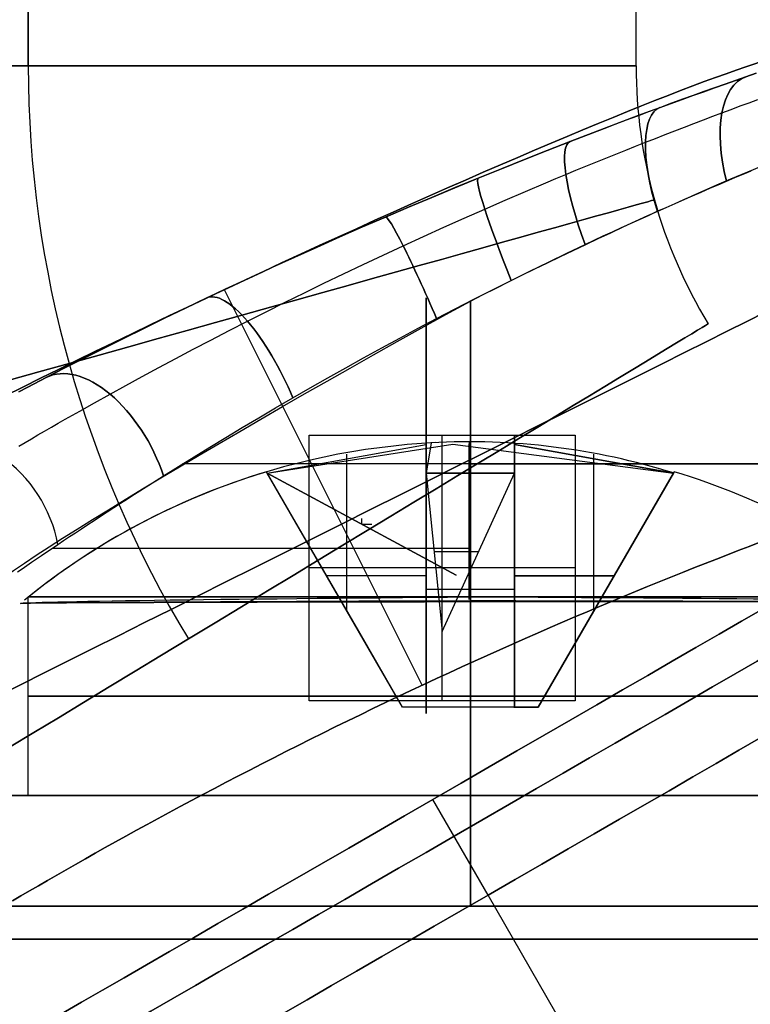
# Model space of a CAD drawing. Extents: x -34 to 105, y -36 to 75.
# Tile 25 of 28: x 91.06 to 94.37, y 33.56 to 38.01. Entities that reach past the tile are written whole.
import ezdxf

# ---------------------------------------------------------------- set-up
doc = ezdxf.new("R2010")
doc.units = 0
doc.layers.add('DEFAULT', color=7, linetype='CONTINUOUS')

msp = doc.modelspace()

# ---------------------------------------------------------------- linework, layer by layer
at = {"layer": 'DEFAULT'}
for p, q in [((91.1, 37.8, -2.75), (91.1, 73, -2.75)), ((91.1, 73, 2.75), (91.1, 37.8, 2.75)), ((93.85, 37.8), (93.85, 73)), ((94.3932, 37.7673, -6.6088), (94.3467, 37.7511, -6.5817)), ((94.3467, 37.7511, 6.5817), (94.3932, 37.7673, 6.6088)), ((94.2522, 37.718, 6.5299), (94.2997, 37.7347, 6.5554)), ((94.2996, 37.7346, -6.5553), (94.2523, 37.718, -6.53)), ((94.3467, 37.7511, -6.5817), (94.2996, 37.7346, -6.5553)), ((94.2997, 37.7347, 6.5554), (94.3467, 37.7511, 6.5817)), ((94.107, 37.6662, 6.459), (94.1559, 37.6837, 6.4818)), ((94.1569, 37.6841, -6.4823), (94.1086, 37.6667, -6.4598)), ((94.1559, 37.6837, 6.4818), (94.2042, 37.701, 6.5054)), ((94.2048, 37.7012, -6.5057), (94.1569, 37.6841, -6.4823)), ((94.2042, 37.701, 6.5054), (94.2522, 37.718, 6.5299)), ((94.2523, 37.718, -6.53), (94.2048, 37.7012, -6.5057)), ((94.0082, 37.6303, 6.4163), (94.0578, 37.6484, 6.4372)), ((94.0598, 37.6491, -6.4381), (94.0104, 37.6311, -6.4173)), ((94.0578, 37.6484, 6.4372), (94.107, 37.6662, 6.459)), ((94.1086, 37.6667, -6.4598), (94.0598, 37.6491, -6.4381)), ((94.3207, 37.6189, -6.9121), (94.3612, 37.6338, -6.9372)), ((94.3207, 37.6189, 6.9121), (94.3612, 37.6338, 6.9372)), ((94.3612, 37.6338, -6.9372), (94.4013, 37.6485, -6.9631)), ((94.3612, 37.6338, 6.9372), (94.4013, 37.6485, 6.9631)), ((93.8573, 37.5747, 6.3595), (93.9078, 37.5934, 6.3774)), ((93.9097, 37.5941, -6.3781), (93.859, 37.5753, -6.36)), ((93.9078, 37.5934, 6.3774), (93.9581, 37.612, 6.3964)), ((93.9603, 37.6128, -6.3972), (93.9097, 37.5941, -6.3781)), ((93.9581, 37.612, 6.3964), (94.0082, 37.6303, 6.4163)), ((94.0104, 37.6311, -6.4173), (93.9603, 37.6128, -6.3972)), ((94.2385, 37.5882, -6.8644), (94.2798, 37.6037, -6.8879)), ((94.2385, 37.5882, 6.8644), (94.2798, 37.6037, 6.8879)), ((94.2798, 37.6037, -6.8879), (94.3207, 37.6189, -6.9121)), ((94.2798, 37.6037, 6.8879), (94.3207, 37.6189, 6.9121)), ((93.7559, 37.5367, 6.3265), (93.8067, 37.5558, 6.3425)), ((93.8081, 37.5563, -6.343), (93.757, 37.5371, -6.3269)), ((93.8067, 37.5558, 6.3425), (93.8573, 37.5747, 6.3595)), ((93.859, 37.5753, -6.36), (93.8081, 37.5563, -6.343)), ((94.1116, 37.5402, -6.7988), (94.1544, 37.5565, -6.8199)), ((94.1116, 37.5402, 6.7988), (94.1544, 37.5565, 6.8199)), ((94.1544, 37.5565, -6.8199), (94.1967, 37.5725, -6.8417)), ((94.1544, 37.5565, 6.8199), (94.1967, 37.5725, 6.8417)), ((94.1967, 37.5725, -6.8417), (94.2385, 37.5882, -6.8644)), ((94.1967, 37.5725, 6.8417), (94.2385, 37.5882, 6.8644)), ((93.6539, 37.4979, 6.2975), (93.705, 37.5174, 6.3115)), ((93.7058, 37.5177, -6.3118), (93.6545, 37.4981, -6.2977)), ((93.705, 37.5174, 6.3115), (93.7559, 37.5367, 6.3265)), ((93.757, 37.5371, -6.3269), (93.7058, 37.5177, -6.3118)), ((93.9811, 37.4898, -6.7405), (94.025, 37.5069, -6.7591)), ((93.9811, 37.4898, 6.7405), (94.025, 37.5069, 6.7591)), ((94.025, 37.5069, -6.7591), (94.0685, 37.5237, -6.7785)), ((94.025, 37.5069, 6.7591), (94.0685, 37.5237, 6.7785)), ((94.0685, 37.5237, -6.7785), (94.1116, 37.5402, -6.7988)), ((94.0685, 37.5237, 6.7785), (94.1116, 37.5402, 6.7988)), ((93.4482, 37.4181, 6.2508), (93.5513, 37.4584, 6.2723)), ((93.5513, 37.4584, -6.2723), (93.4483, 37.4181, -6.2508)), ((93.6545, 37.4981, -6.2977), (93.5513, 37.4584, -6.2723)), ((93.5513, 37.4584, 6.2723), (93.6539, 37.4979, 6.2975)), ((93.8925, 37.4551, -6.7059), (93.937, 37.4726, -6.7228)), ((93.8925, 37.4551, 6.7059), (93.937, 37.4726, 6.7228)), ((93.937, 37.4726, -6.7228), (93.9811, 37.4898, -6.7405)), ((93.937, 37.4726, 6.7228), (93.9811, 37.4898, 6.7405)), ((93.3445, 37.3771, 6.2331), (93.4482, 37.4181, 6.2508)), ((93.4483, 37.4181, -6.2508), (93.3448, 37.3772, -6.2331)), ((93.7584, 37.4016, -6.6608), (93.8032, 37.4196, -6.675)), ((93.7584, 37.4016, 6.6608), (93.8032, 37.4196, 6.675)), ((93.8032, 37.4196, -6.675), (93.848, 37.4375, -6.69)), ((93.8032, 37.4196, 6.675), (93.848, 37.4375, 6.69)), ((93.848, 37.4375, -6.69), (93.8925, 37.4551, -6.7059)), ((93.848, 37.4375, 6.69), (93.8925, 37.4551, 6.7059)), ((93.2403, 37.3353, 6.2191), (93.3445, 37.3771, 6.2331)), ((93.3448, 37.3772, -6.2331), (93.2406, 37.3354, -6.2191)), ((93.6684, 37.3652, -6.6352), (93.7134, 37.3835, -6.6476)), ((93.6684, 37.3652, 6.6352), (93.7134, 37.3835, 6.6476)), ((93.7134, 37.3835, -6.6476), (93.7584, 37.4016, -6.6608)), ((93.7134, 37.3835, 6.6476), (93.7584, 37.4016, 6.6608)), ((93.1355, 37.2927, 6.2089), (93.2403, 37.3353, 6.2191)), ((93.2406, 37.3354, -6.2191), (93.1359, 37.2929, -6.2089)), ((93.5324, 37.3092, -6.6034), (93.5779, 37.328, -6.6131)), ((93.5324, 37.3092, 6.6034), (93.5779, 37.328, 6.6131)), ((93.5779, 37.328, -6.6131), (93.6232, 37.3467, -6.6238)), ((93.5779, 37.328, 6.6131), (93.6232, 37.3467, 6.6238)), ((93.6232, 37.3467, -6.6238), (93.6684, 37.3652, -6.6352)), ((93.6232, 37.3467, 6.6238), (93.6684, 37.3652, 6.6352)), ((94.3337, 37.3103, 7.0588), (94.3703, 37.3256, 7.0826)), ((93.0304, 37.2494, 6.2025), (93.1355, 37.2927, 6.2089)), ((93.1359, 37.2929, -6.2089), (93.0308, 37.2495, -6.2026)), ((93.4413, 37.271, -6.5865), (93.4869, 37.2902, -6.5945)), ((93.4413, 37.271, 6.5865), (93.4869, 37.2902, 6.5945)), ((93.4869, 37.2902, -6.5945), (93.5324, 37.3092, -6.6034)), ((93.4869, 37.2902, 6.5945), (93.5324, 37.3092, 6.6034)), ((94.2214, 37.2629, 6.9919), (94.2592, 37.279, 7.0135)), ((94.2592, 37.279, 7.0135), (94.2966, 37.2948, 7.0358)), ((94.2966, 37.2948, 7.0358), (94.3337, 37.3103, 7.0588)), ((92.9253, 37.2055, 6.2), (93.0304, 37.2494, 6.2025)), ((93.0308, 37.2495, -6.2026), (92.9255, 37.2056, -6.2)), ((93.3497, 37.2322, -6.5729), (93.4413, 37.271, -6.5865)), ((93.3497, 37.2322, 6.5729), (93.4413, 37.271, 6.5865)), ((94.1445, 37.2298, 6.9509), (94.1832, 37.2465, 6.971)), ((94.1832, 37.2465, 6.971), (94.2214, 37.2629, 6.9919)), ((92.9255, 37.2056, -6.2), (92.8206, 37.1613, -6.2012)), ((92.8206, 37.1613, 6.2012), (92.9253, 37.2055, 6.2)), ((93.1653, 37.1525, -6.5562), (93.2577, 37.1927, -6.5628)), ((93.1653, 37.1525, 6.5562), (93.2577, 37.1927, 6.5628)), ((93.2577, 37.1927, -6.5628), (93.3497, 37.2322, -6.5729)), ((93.2577, 37.1927, 6.5628), (93.3497, 37.2322, 6.5729)), ((94.0263, 37.1781, 6.8948), (94.066, 37.1956, 6.9127)), ((94.066, 37.1956, 6.9127), (94.1054, 37.2128, 6.9314)), ((94.1054, 37.2128, 6.9314), (94.1445, 37.2298, 6.9509)), ((92.8206, 37.1613, -6.2012), (92.7163, 37.1166, -6.2062)), ((92.7163, 37.1166, 6.2062), (92.8206, 37.1613, 6.2012)), ((93.0726, 37.1116, -6.5529), (93.1653, 37.1525, -6.5562)), ((93.0726, 37.1116, 6.5529), (93.1653, 37.1525, 6.5562)), ((93.946, 37.1425, 6.8613), (93.9863, 37.1604, 6.8776)), ((93.9863, 37.1604, 6.8776), (94.0263, 37.1781, 6.8948)), ((92.6128, 37.0717, 6.2147), (92.7163, 37.1166, 6.2062)), ((92.7163, 37.1166, -6.2062), (92.6132, 37.0719, -6.2147)), ((92.98, 37.0702, -6.5531), (93.0726, 37.1116, -6.5529)), ((92.98, 37.0702, 6.5531), (93.0726, 37.1116, 6.5529)), ((93.8244, 37.0875, 6.817), (93.8651, 37.106, 6.831)), ((93.8651, 37.106, 6.831), (93.9056, 37.1243, 6.8457)), ((93.9056, 37.1243, 6.8457), (93.946, 37.1425, 6.8613)), ((92.5099, 37.0265, 6.2269), (92.6128, 37.0717, 6.2147)), ((92.6132, 37.0719, -6.2147), (92.5106, 37.0268, -6.2268)), ((92.8877, 37.0285, -6.5567), (92.98, 37.0702, -6.5531)), ((92.8877, 37.0285, 6.5567), (92.98, 37.0702, 6.5531)), ((93.7427, 37.0499, 6.7916), (93.7836, 37.0688, 6.8039)), ((93.7836, 37.0688, 6.8039), (93.8244, 37.0875, 6.817)), ((92.4076, 36.981, 6.2427), (92.5099, 37.0265, 6.2269)), ((92.5106, 37.0268, -6.2268), (92.4087, 36.9815, -6.2426)), ((92.7962, 36.9866, -6.5636), (92.8877, 37.0285, -6.5567)), ((92.7962, 36.9866, 6.5636), (92.8877, 37.0285, 6.5567)), ((93.6192, 36.9922, 6.7594), (93.7017, 37.0309, 6.7801)), ((93.7017, 37.0309, 6.7801), (93.7427, 37.0499, 6.7916)), ((92.306, 36.9353, 6.2622), (92.4076, 36.981, 6.2427)), ((92.4087, 36.9815, -6.2426), (92.3073, 36.9359, -6.2619)), ((92.7054, 36.9444, -6.5738), (92.7962, 36.9866, -6.5636)), ((92.7054, 36.9444, 6.5738), (92.7962, 36.9866, 6.5636)), ((93.5364, 36.9528, 6.7418), (93.6192, 36.9922, 6.7594)), ((92.2052, 36.8894, 6.2853), (92.306, 36.9353, 6.2622)), ((92.3073, 36.9359, -6.2619), (92.2064, 36.8899, -6.2851)), ((92.6153, 36.9021, -6.5873), (92.7054, 36.9444, -6.5738)), ((92.6153, 36.9021, 6.5873), (92.7054, 36.9444, 6.5738)), ((93.453, 36.9126, 6.7272), (93.5364, 36.9528, 6.7418)), ((92.1052, 36.8432, 6.312), (92.2052, 36.8894, 6.2853)), ((92.2064, 36.8899, -6.2851), (92.1058, 36.8435, -6.3119)), ((92.5259, 36.8596, -6.604), (92.6153, 36.9021, -6.5873)), ((92.5259, 36.8596, 6.604), (92.6153, 36.9021, 6.5873)), ((93.3692, 36.8717, 6.7158), (93.453, 36.9126, 6.7272)), ((92.1058, 36.8435, -6.3119), (92.0061, 36.797, -6.3424)), ((92.0061, 36.797, 6.3424), (92.1052, 36.8432, 6.312)), ((92.4373, 36.8169, -6.624), (92.5259, 36.8596, -6.604)), ((92.4373, 36.8169, 6.624), (92.5259, 36.8596, 6.604)), ((93.285, 36.8301, 6.7075), (93.3692, 36.8717, 6.7158)), ((92.0061, 36.797, -6.3424), (91.9079, 36.7507, -6.3762)), ((91.9079, 36.7507, 6.3762), (92.0061, 36.797, 6.3424)), ((92.8818, 34.9986, -2.9), (91.9871, 36.7881, -2.9)), ((92.8818, 34.9986, 2.9), (91.9871, 36.7881, 2.9)), ((92.3495, 36.7741, -6.6471), (92.4373, 36.8169, -6.624)), ((92.3495, 36.7741, 6.6471), (92.4373, 36.8169, 6.624)), ((93.1157, 36.7446, 6.7001), (93.2004, 36.7877, 6.7022)), ((93.2004, 36.7877, 6.7022), (93.285, 36.8301, 6.7075)), ((91.9079, 36.7507, -6.3762), (91.8111, 36.7045, -6.4135)), ((91.8111, 36.7045, 6.4135), (91.9079, 36.7507, 6.3762)), ((92.2626, 36.7312, -6.6734), (92.3495, 36.7741, -6.6471)), ((92.2626, 36.7312, 6.6734), (92.3495, 36.7741, 6.6471)), ((92.9, 34.8717, 7.3891), (92.9, 36.7514, 7.3891)), ((92.9, 36.7514, 7.3891), (92.9, 36.7514, 9.6857)), ((92.9, 36.7514, 9.6857), (92.9, 34.8717, 9.6857)), ((92.9, 34.8717, 8.5374), (92.9, 36.7514, 8.5374)), ((93.0313, 36.7012, 6.701), (93.1157, 36.7446, 6.7001)), ((91.8111, 36.7045, -6.4135), (91.7159, 36.6585, -6.4541)), ((91.7159, 36.6585, 6.4541), (91.8111, 36.7045, 6.4135)), ((92.1766, 36.6883, -6.7029), (92.2626, 36.7312, -6.6734)), ((92.1766, 36.6883, 6.7029), (92.2626, 36.7312, 6.6734)), ((92.9474, 36.6575, 6.7051), (93.0313, 36.7012, 6.701)), ((93.1, 36.7366, -6.7), (93.1, 34.5, -6.7)), ((93.1, 34.5, 6.7), (93.1, 36.7366, 6.7)), ((91.7159, 36.6585, -6.4541), (91.6225, 36.6129, -6.498)), ((91.6225, 36.6129, 6.498), (91.7159, 36.6585, 6.4541)), ((92.0917, 36.6454, -6.7355), (92.1766, 36.6883, -6.7029)), ((92.0917, 36.6454, 6.7355), (92.1766, 36.6883, 6.7029)), ((92.8641, 36.6135, 6.7121), (92.9474, 36.6575, 6.7051)), ((91.6225, 36.6129, -6.498), (91.5307, 36.5676, -6.5452)), ((91.5307, 36.5676, 6.5452), (91.6225, 36.6129, 6.498)), ((92.0082, 36.6027, -6.771), (92.0917, 36.6454, -6.7355)), ((92.0082, 36.6027, 6.771), (92.0917, 36.6454, 6.7355)), ((92.7813, 36.5692, 6.7222), (92.8641, 36.6135, 6.7121)), ((91.5307, 36.5676, -6.5452), (91.4406, 36.5227, -6.5958)), ((91.4406, 36.5227, 6.5958), (91.5307, 36.5676, 6.5452)), ((91.9263, 36.5604, -6.8094), (92.0082, 36.6027, -6.771)), ((91.9263, 36.5604, 6.8094), (92.0082, 36.6027, 6.771)), ((92.699, 36.5246, 6.7352), (92.7813, 36.5692, 6.7222)), ((91.4406, 36.5227, -6.5958), (91.3522, 36.4782, -6.6497)), ((91.3522, 36.4782, 6.6497), (91.4406, 36.5227, 6.5958)), ((91.846, 36.5185, -6.8507), (91.9263, 36.5604, -6.8094)), ((91.846, 36.5185, 6.8507), (91.9263, 36.5604, 6.8094)), ((92.6172, 36.4798, 6.7512), (92.699, 36.5246, 6.7352)), ((91.3522, 36.4782, -6.6497), (91.2654, 36.4341, -6.707)), ((91.2654, 36.4341, 6.707), (91.3522, 36.4782, 6.6497)), ((91.6906, 36.4359, -6.9416), (91.7675, 36.477, -6.8947)), ((91.6906, 36.4359, 6.9416), (91.7675, 36.477, 6.8947)), ((91.7675, 36.477, -6.8947), (91.846, 36.5185, -6.8507)), ((91.7675, 36.477, 6.8947), (91.846, 36.5185, 6.8507)), ((92.5361, 36.4348, 6.7701), (92.6172, 36.4798, 6.7512)), ((91.2654, 36.4341, -6.707), (91.1804, 36.3904, -6.7678)), ((91.1804, 36.3904, 6.7678), (91.2654, 36.4341, 6.707)), ((91.6153, 36.3953, -6.9913), (91.6906, 36.4359, -6.9416)), ((91.6153, 36.3953, 6.9913), (91.6906, 36.4359, 6.9416)), ((92.4557, 36.3897, 6.7921), (92.5361, 36.4348, 6.7701)), ((91.1804, 36.3904, -6.7678), (91.0974, 36.3473, -6.8317)), ((91.0974, 36.3473, 6.8317), (91.1804, 36.3904, 6.7678)), ((91.5418, 36.3552, -7.0438), (91.6153, 36.3953, -6.9913)), ((91.5418, 36.3552, 7.0438), (91.6153, 36.3953, 6.9913)), ((92.3759, 36.3444, 6.8169), (92.4557, 36.3897, 6.7921)), ((91.0974, 36.3473, -6.8317), (91.0567, 36.3261, -6.8648)), ((91.0567, 36.3261, 6.8648), (91.0974, 36.3473, 6.8317)), ((91.4699, 36.3156, -7.0992), (91.5418, 36.3552, -7.0438)), ((91.4699, 36.3156, 7.0992), (91.5418, 36.3552, 7.0438)), ((92.2969, 36.299, 6.8448), (92.3759, 36.3444, 6.8169)), ((91.4, 36.2767, -7.1571), (91.4699, 36.3156, -7.0992)), ((91.4, 36.2767, 7.1571), (91.4699, 36.3156, 7.0992)), ((92.219, 36.2537, 6.8754), (92.2969, 36.299, 6.8448)), ((91.3325, 36.2387, -7.2174), (91.4, 36.2767, -7.1571)), ((91.3325, 36.2387, 7.2174), (91.4, 36.2767, 7.1571)), ((92.1424, 36.2087, 6.9087), (92.219, 36.2537, 6.8754)), ((91.2672, 36.2017, -7.2801), (91.2996, 36.2201, -7.2484)), ((91.2672, 36.2017, 7.2801), (91.2996, 36.2201, 7.2484)), ((91.2996, 36.2201, -7.2484), (91.3325, 36.2387, -7.2174)), ((91.2996, 36.2201, 7.2484), (91.3325, 36.2387, 7.2174)), ((92.0672, 36.164, 6.9448), (92.1424, 36.2087, 6.9087)), ((91.1738, 36.1482, -7.3784), (91.2044, 36.1658, -7.3451)), ((91.1738, 36.1482, 7.3784), (91.2044, 36.1658, 7.3451)), ((91.2044, 36.1658, -7.3451), (91.2355, 36.1836, -7.3123)), ((91.2044, 36.1658, 7.3451), (91.2355, 36.1836, 7.3123)), ((91.2355, 36.1836, -7.3123), (91.2672, 36.2017, -7.2801)), ((91.2355, 36.1836, 7.3123), (91.2672, 36.2017, 7.2801)), ((91.9934, 36.1197, 6.9835), (92.0672, 36.164, 6.9448)), ((91.1146, 36.1138, -7.4469), (91.1439, 36.1308, -7.4124)), ((91.1146, 36.1138, 7.4469), (91.1439, 36.1308, 7.4124)), ((91.1439, 36.1308, -7.4124), (91.1738, 36.1482, -7.3784)), ((91.1439, 36.1308, 7.4124), (91.1738, 36.1482, 7.3784)), ((91.9209, 36.0757, 7.0251), (91.9934, 36.1197, 6.9835)), ((92.3715, 34.9281, 9.2), (92.3715, 36.1305, 9.2)), ((92.3715, 36.1305, 9.2), (93.5739, 36.1305, 9.2)), ((92.9, 34.9281, 8.3921), (92.9, 36.1305, 8.3921)), ((92.9, 36.1305, 8.3921), (92.9, 36.1305, 9.5945)), ((92.9, 36.1305, 9.5945), (92.9, 34.9281, 9.5945)), ((92.9, 34.9281, 8.9933), (92.9, 36.1305, 8.9933)), ((92.9727, 34.9281, 9.2), (92.9727, 36.1305, 9.2)), ((93.3, 34.9281, 9.5945), (93.3, 36.1305, 9.5945)), ((93.3, 36.1305, 9.5945), (93.3, 36.1305, 8.3921)), ((93.3, 36.1305, 8.3921), (93.3, 34.9281, 8.3921)), ((93.3, 34.9281, 8.9933), (93.3, 36.1305, 8.9933)), ((93.5739, 36.1305, 9.2), (93.5739, 34.9281, 9.2)), ((91.0578, 36.0805, -7.5176), (91.0859, 36.097, -7.4819)), ((91.0578, 36.0805, 7.5176), (91.0859, 36.097, 7.4819)), ((91.0859, 36.097, -7.4819), (91.1146, 36.1138, -7.4469)), ((91.0859, 36.097, 7.4819), (91.1146, 36.1138, 7.4469)), ((91.8498, 36.0321, 7.0694), (91.9209, 36.0757, 7.0251)), ((92.1815, 35.9588, -9.2), (93.0209, 36.0896, -9.2456)), ((92.1815, 35.9588, -8.8), (92.9, 36.0875, -8.8)), ((92.9226, 36.095, 8.9919), (92.9, 35.9588, 8.0815)), ((92.9, 36.0875, -8.8), (92.9, 34.9, -8.8)), ((93.0209, 36.0896, -9.2456), (94.0185, 35.9588, -9.2)), ((93.3, 36.0986, -9.8012), (93.3, 34.8962, -9.8012)), ((93.3, 34.8962, -8.5988), (93.3, 36.0986, -8.5988)), ((93.3, 36.0986, -8.5988), (93.3, 36.0986, -9.8012)), ((93.3, 36.0986, -9.2), (93.3, 34.8962, -9.2)), ((93.3, 34.9, -8.8), (93.3, 36.0875, -8.8)), ((93.3, 36.0875, -8.8), (94.0185, 35.9588, -8.8)), ((93.3, 36.0875, -8.8), (93.3, 35.9588, -8.0815)), ((94.0185, 35.9588, 8.8), (93.3, 36.0875, 8.8)), ((93.3, 36.0875, 8.8), (93.3, 34.9, 8.8)), ((93.3, 35.9588, 8.0815), (93.3, 36.0875, 8.8)), ((91.78, 35.9889, 7.1165), (91.8498, 36.0321, 7.0694)), ((92.5408, 35.3366, -8.8), (92.5408, 36.0445, -8.8)), ((93.6592, 35.3366, -8.8), (93.6592, 36.0445, -8.8)), ((93.6592, 35.3366, 8.8), (93.6592, 36.0445, 8.8)), ((91.7115, 35.9461, 7.1664), (91.78, 35.9889, 7.1165)), ((91.6447, 35.9039, 7.2189), (91.7115, 35.9461, 7.1664)), ((92.1815, 35.9588, -9.2), (92.1783, 35.9644, -9)), ((92.1783, 35.9644, -9), (92.1815, 35.9588, -8.8)), ((92.6938, 35.0715, -9), (92.1783, 35.9644, -9)), ((92.1815, 35.9588, -9.2), (93.0356, 35.4974, -9.2)), ((93.0356, 35.4974, -9.2), (92.1815, 35.9588, -9.2)), ((92.5948, 35.2429, -9.2), (92.1815, 35.9588, -9.2)), ((92.7928, 34.9, -8.8), (92.1815, 35.9588, -8.8)), ((92.9, 34.9, -8.6928), (92.9, 35.9588, -8.0815)), ((92.9, 35.9588, -8.0815), (93.3, 35.9588, -8.0815)), ((92.9, 35.9588, 8.0815), (92.9727, 35.2419, 8.4954)), ((93.3, 35.9588, 8.0815), (92.9, 35.9588, 8.0815)), ((92.9727, 35.2419, 8.4954), (93.3, 35.9588, 8.0815)), ((93.1, 34.9, -8.6928), (93.1, 35.9644, -8.0783)), ((93.1, 35.9644, 8.0783), (93.1, 35.5208, 8.3344)), ((93.3, 35.9588, -8.0815), (93.3, 34.9, -8.6928)), ((94.0185, 35.9588, -8.8), (93.4072, 34.9, -8.8)), ((93.4072, 34.9, 8.8), (94.0185, 35.9588, 8.8)), ((94.0185, 35.9588, -9.2), (94.0217, 35.9644, -9)), ((94.0217, 35.9644, -9), (94.0185, 35.9588, -8.8)), ((94.0185, 35.9588, 8.8), (94.0217, 35.9644, 9)), ((94.0217, 35.9644, 9), (94.0185, 35.9588, 9.2)), ((91.5799, 35.8626, 7.2739), (91.6447, 35.9039, 7.2189)), ((91.5482, 35.8423, 7.3023), (91.5799, 35.8626, 7.2739)), ((91.4864, 35.8023, 7.3609), (91.517, 35.8222, 7.3313)), ((91.517, 35.8222, 7.3313), (91.5482, 35.8423, 7.3023)), ((92.9, 35.8115, 9.6857), (92.9, 35.8115, 7.3891)), ((91.3975, 35.7443, 7.4535), (91.4266, 35.7634, 7.422)), ((91.4266, 35.7634, 7.422), (91.4562, 35.7828, 7.3912)), ((91.4562, 35.7828, 7.3912), (91.4864, 35.8023, 7.3609)), ((91.3408, 35.707, 7.5183), (91.3689, 35.7255, 7.4856)), ((91.3689, 35.7255, 7.4856), (91.3975, 35.7443, 7.4535)), ((92.6086, 35.7281, -9.2), (92.6086, 35.7536, -9.2)), ((92.6086, 35.7281, -9.2), (92.6541, 35.7281, -9.2)), ((91.2864, 35.6709, 7.5855), (91.3133, 35.6888, 7.5516)), ((91.3133, 35.6888, 7.5516), (91.3408, 35.707, 7.5183)), ((91.2089, 35.6189, 7.6909), (91.2341, 35.6359, 7.6552)), ((91.2341, 35.6359, 7.6552), (91.26, 35.6532, 7.6201)), ((91.26, 35.6532, 7.6201), (91.2864, 35.6709, 7.5855)), ((94.4092, 35.6454, -2.3811), (94.3611, 35.6271, -2.4159)), ((94.3612, 35.6271, 2.4159), (94.4093, 35.6454, 2.3811)), ((91.1371, 35.5704, 7.8011), (91.1604, 35.5862, 7.7639)), ((91.1604, 35.5862, 7.7639), (91.1843, 35.6024, 7.7272)), ((91.1843, 35.6024, 7.7272), (91.2089, 35.6189, 7.6909)), ((92.936, 35.6041, 8.2863), (93.138, 35.6041, 8.2863)), ((94.263, 35.5892, -2.4822), (94.213, 35.5697, -2.5137)), ((94.213, 35.5697, 2.5137), (94.263, 35.5892, 2.4822)), ((94.3124, 35.6083, -2.4496), (94.263, 35.5892, -2.4822)), ((94.263, 35.5892, 2.4822), (94.3124, 35.6083, 2.4496)), ((94.3611, 35.6271, -2.4159), (94.3124, 35.6083, -2.4496)), ((94.3124, 35.6083, 2.4496), (94.3612, 35.6271, 2.4159)), ((91.0928, 35.5401, 7.8769), (91.1146, 35.555, 7.8388)), ((91.1146, 35.555, 7.8388), (91.1371, 35.5704, 7.8011)), ((94.1624, 35.5499, -2.5441), (94.1113, 35.5296, -2.5733)), ((94.1113, 35.5296, 2.5734), (94.1624, 35.5499, 2.5441)), ((94.213, 35.5697, -2.5137), (94.1624, 35.5499, -2.5441)), ((94.1624, 35.5499, 2.5441), (94.213, 35.5697, 2.5137)), ((91.0512, 35.5116, 7.9547), (91.0716, 35.5256, 7.9156)), ((91.0716, 35.5256, 7.9156), (91.0928, 35.5401, 7.8769)), ((93.5739, 35.5293, 9.2), (92.3715, 35.5293, 9.2)), ((92.9, 35.5293, 8.3921), (92.9, 35.5293, 9.5945)), ((93.3, 35.5293, 8.3921), (93.3, 35.5293, 9.5945)), ((93.3, 35.4974, -9.8012), (93.3, 35.4974, -8.5988)), ((94.0596, 35.509, -2.6014), (94.0073, 35.488, -2.6283)), ((94.0073, 35.488, 2.6283), (94.0596, 35.509, 2.6014)), ((94.1113, 35.5296, -2.5733), (94.0596, 35.509, -2.6014)), ((94.0596, 35.509, 2.6014), (94.1113, 35.5296, 2.5734)), ((92.9, 35.4937, -8.8), (92.45, 35.4937, -8.8)), ((93.75, 35.4937, -8.8), (93.3, 35.4937, -8.8)), ((93.3, 35.4937, 8.8), (93.75, 35.4937, 8.8)), ((93.9546, 35.4667, -2.654), (93.9013, 35.445, -2.6785)), ((93.9013, 35.445, 2.6785), (93.9546, 35.4667, 2.654)), ((94.0073, 35.488, -2.6283), (93.9546, 35.4667, -2.654)), ((93.9546, 35.4667, 2.654), (94.0073, 35.488, 2.6283)), ((92.9, 35.4331, -8.385), (93.3, 35.4331, -8.385)), ((93.8476, 35.423, -2.7018), (93.7935, 35.4006, -2.7239)), ((93.7935, 35.4006, 2.7239), (93.8476, 35.423, 2.7018)), ((93.9013, 35.445, -2.6785), (93.8476, 35.423, -2.7018)), ((93.8476, 35.423, 2.7018), (93.9013, 35.445, 2.6785)), ((91.1, 34.5, -9), (91.1, 35.398, -9)), ((91.1, 34.5, 9), (91.1, 35.398, 9)), ((92.5159, 35.3796, -9.2), (92.5159, 35.3796, -8.8)), ((93.1, 35.398, -7), (93.1, 35.3817, -6.9798)), ((93.1, 34.5, -11), (93.1, 35.398, -11)), ((93.1, 35.398, -7), (93.1, 34.5, -7)), ((93.1, 35.398, 7), (93.1, 35.3757, 6.9725)), ((93.1, 34.5, 7), (93.1, 35.398, 7)), ((93.1, 35.398, 11), (93.1, 34.5, 11)), ((93.7389, 35.3779, -2.7447), (93.684, 35.3548, -2.7643)), ((93.684, 35.3548, 2.7643), (93.7389, 35.3779, 2.7447)), ((93.7935, 35.4006, -2.7239), (93.7389, 35.3779, -2.7447)), ((93.7389, 35.3779, 2.7447), (93.7935, 35.4006, 2.7239)), ((93.6287, 35.3315, -2.7826), (93.573, 35.3078, -2.7996)), ((93.573, 35.3078, 2.7996), (93.6287, 35.3315, 2.7826)), ((93.684, 35.3548, -2.7643), (93.6287, 35.3315, -2.7826)), ((93.6287, 35.3315, 2.7826), (93.684, 35.3548, 2.7643)), ((93.5171, 35.2838, -2.8153), (93.4608, 35.2596, -2.8297)), ((93.4608, 35.2595, 2.8297), (93.517, 35.2838, 2.8153)), ((93.517, 35.2838, 2.8153), (93.573, 35.3078, 2.7996)), ((93.573, 35.3078, -2.7996), (93.5171, 35.2838, -2.8153)), ((92.7928, 34.9, -8.8), (92.5948, 35.2429, -9.2)), ((93.4043, 35.235, -2.8428), (93.3475, 35.2101, -2.8546)), ((93.3475, 35.2101, 2.8546), (93.4043, 35.235, 2.8428)), ((93.4608, 35.2596, -2.8297), (93.4043, 35.235, -2.8428)), ((93.4043, 35.235, 2.8428), (93.4608, 35.2595, 2.8297)), ((93.2906, 35.1849, -2.865), (93.2335, 35.1595, -2.8741)), ((93.2335, 35.1595, 2.8741), (93.2906, 35.1849, 2.865)), ((93.3475, 35.2101, -2.8546), (93.2906, 35.1849, -2.865)), ((93.2906, 35.1849, 2.865), (93.3475, 35.2101, 2.8546)), ((93.2335, 35.1595, -2.8741), (93.1762, 35.1338, -2.8819)), ((93.1762, 35.1338, 2.8819), (93.2335, 35.1595, 2.8741)), ((93.1189, 35.1079, -2.8882), (93.0615, 35.0817, -2.8932)), ((93.0615, 35.0817, 2.8932), (93.1189, 35.1079, 2.8882)), ((93.1762, 35.1338, -2.8819), (93.1189, 35.1079, -2.8882)), ((93.1189, 35.1079, 2.8882), (93.1762, 35.1338, 2.8819)), ((93.004, 35.0553, -2.8969), (92.9465, 35.0288, -2.8991)), ((92.9465, 35.0288, 2.8991), (93.004, 35.0553, 2.8969)), ((93.0615, 35.0817, -2.8932), (93.004, 35.0553, -2.8969)), ((93.004, 35.0553, 2.8969), (93.0615, 35.0817, 2.8932)), ((92.9465, 35.0288, -2.8991), (92.889, 35.002, -2.9)), ((92.889, 35.002, 2.9), (92.9465, 35.0288, 2.8991)), ((92.8315, 34.975, -2.8995), (92.774, 34.9479, -2.8975)), ((92.774, 34.9479, 2.8975), (92.8315, 34.975, 2.8995)), ((92.889, 35.002, -2.9), (92.8315, 34.975, -2.8995)), ((92.8315, 34.975, 2.8995), (92.889, 35.002, 2.9)), ((93.5739, 34.9281, 9.2), (92.3715, 34.9281, 9.2)), ((92.7167, 34.9206, -2.8942), (92.6595, 34.8932, -2.8895)), ((92.6595, 34.8932, 2.8895), (92.7167, 34.9206, 2.8942)), ((92.774, 34.9479, -2.8975), (92.7167, 34.9206, -2.8942)), ((92.7167, 34.9206, 2.8942), (92.774, 34.9479, 2.8975)), ((92.9, 34.9281, 9.5945), (92.9, 34.9281, 8.3921)), ((93.3, 34.9281, 8.3921), (93.3, 34.9281, 9.5945)), ((92.6595, 34.8932, -2.8895), (92.6025, 34.8657, -2.8834)), ((92.6025, 34.8657, 2.8834), (92.6595, 34.8932, 2.8895)), ((92.9, 34.9, -8.8), (92.7928, 34.9, -8.8)), ((93.3, 34.9, -8.6928), (92.9, 34.9, -8.6928)), ((93.4072, 34.9, -8.8), (93.3, 34.9, -8.8)), ((93.3, 34.9, 8.8), (93.4072, 34.9, 8.8)), ((93.3, 34.8962, -9.8012), (93.3, 34.8962, -8.5988)), ((92.5457, 34.838, -2.876), (92.4891, 34.8103, -2.8671)), ((92.4891, 34.8103, 2.8671), (92.5457, 34.838, 2.876)), ((92.6025, 34.8657, -2.8834), (92.5457, 34.838, -2.876)), ((92.5457, 34.838, 2.876), (92.6025, 34.8657, 2.8834)), ((92.9, 34.8717, 9.6857), (92.9, 34.8717, 7.3891)), ((92.4891, 34.8103, -2.8671), (92.4327, 34.7825, -2.8569)), ((92.4327, 34.7825, 2.8569), (92.4891, 34.8103, 2.8671)), ((92.3767, 34.7547, -2.8452), (92.321, 34.7268, -2.8322)), ((92.321, 34.7268, 2.8322), (92.3767, 34.7547, 2.8452)), ((92.4327, 34.7825, -2.8569), (92.3767, 34.7547, -2.8452)), ((92.3767, 34.7547, 2.8452), (92.4327, 34.7825, 2.8569)), ((92.2657, 34.6989, -2.8179), (92.2107, 34.671, -2.8022)), ((92.2107, 34.671, 2.8022), (92.2656, 34.6989, 2.8179)), ((92.2656, 34.6989, 2.8179), (92.321, 34.7268, 2.8322)), ((92.321, 34.7268, -2.8322), (92.2657, 34.6989, -2.8179)), ((92.2107, 34.671, -2.8022), (92.1561, 34.6432, -2.7851)), ((92.1561, 34.6432, 2.7851), (92.2107, 34.671, 2.8022)), ((92.102, 34.6153, -2.7668), (92.0483, 34.5875, -2.747)), ((92.0483, 34.5875, 2.747), (92.102, 34.6153, 2.7668)), ((92.1561, 34.6432, -2.7851), (92.102, 34.6153, -2.7668)), ((92.102, 34.6153, 2.7668), (92.1561, 34.6432, 2.7851)), ((92.0483, 34.5875, -2.747), (91.9951, 34.5598, -2.726)), ((91.9951, 34.5598, 2.726), (92.0483, 34.5875, 2.747)), ((91.9424, 34.5322, -2.7037), (91.8902, 34.5046, -2.68)), ((91.8902, 34.5046, 2.68), (91.9424, 34.5322, 2.7037)), ((91.9951, 34.5598, -2.726), (91.9424, 34.5322, -2.7037)), ((91.9424, 34.5322, 2.7037), (91.9951, 34.5598, 2.726)), ((90.8, 34.5, -11), (95.4, 34.5, -11)), ((95.4, 34.5, 11), (90.8, 34.5, 11)), ((90.8049, 34.5, -8.85), (91.8589, 34.5, -8.85)), ((90.8049, 34.5, 8.85), (91.8589, 34.5, 8.85)), ((91.8386, 34.4772, -2.6551), (91.7875, 34.45, -2.629)), ((91.7875, 34.45, 2.629), (91.8386, 34.4772, 2.6551)), ((91.8902, 34.5046, -2.68), (91.8386, 34.4772, -2.6551)), ((91.8386, 34.4772, 2.6551), (91.8902, 34.5046, 2.68)), ((93.1801, 34.049, 2.75), (92.9301, 34.4821, 2.884)), ((93.1801, 34.049, -2.75), (92.9301, 34.4821, -2.884)), ((93.1, 34.5, -11), (93.1, 34.5, -10.25)), ((93.1, 34.5, -7.75), (93.1, 34.5, -6.7)), ((93.1, 34.5, 11), (93.1, 34.5, 10.25)), ((93.1, 34.5, 7.75), (93.1, 34.5, 6.7)), ((94.3411, 34.5, -8.85), (95.3951, 34.5, -8.85)), ((94.3411, 34.5, 8.85), (95.3951, 34.5, 8.85)), ((91.7875, 34.45, -2.629), (91.7371, 34.4229, -2.6015)), ((91.7371, 34.4229, 2.6015), (91.7875, 34.45, 2.629)), ((91.6873, 34.3959, -2.5729), (91.6381, 34.3692, -2.543)), ((91.6381, 34.3692, 2.543), (91.6873, 34.3959, 2.5729)), ((91.7371, 34.4229, -2.6015), (91.6873, 34.3959, -2.5729)), ((91.6873, 34.3959, 2.5729), (91.7371, 34.4229, 2.6015)), ((91.5896, 34.3426, -2.512), (91.5418, 34.3163, -2.4797)), ((91.5418, 34.3163, 2.4797), (91.5896, 34.3426, 2.512)), ((91.6381, 34.3692, -2.543), (91.5896, 34.3426, -2.512)), ((91.5896, 34.3426, 2.512), (91.6381, 34.3692, 2.543)), ((91.5418, 34.3163, -2.4797), (91.4948, 34.2902, -2.4463)), ((91.4948, 34.2902, 2.4463), (91.5418, 34.3163, 2.4797)), ((91.4485, 34.2644, -2.4118), (91.4029, 34.2388, -2.3761)), ((91.4029, 34.2388, 2.3761), (91.4485, 34.2644, 2.4118)), ((91.4948, 34.2902, -2.4463), (91.4485, 34.2644, -2.4118)), ((91.4485, 34.2644, 2.4118), (91.4948, 34.2902, 2.4463)), ((91.3581, 34.2135, -2.3393), (91.3141, 34.1886, -2.3014)), ((91.3141, 34.1886, 2.3014), (91.3581, 34.2135, 2.3393)), ((91.4029, 34.2388, -2.3761), (91.3581, 34.2135, -2.3393)), ((91.3581, 34.2135, 2.3393), (91.4029, 34.2388, 2.3761)), ((91.2708, 34.1639, -2.2624), (91.2284, 34.1397, -2.2224)), ((91.2284, 34.1397, 2.2224), (91.2708, 34.1639, 2.2624)), ((91.3141, 34.1886, -2.3014), (91.2708, 34.1639, -2.2624)), ((91.2708, 34.1639, 2.2624), (91.3141, 34.1886, 2.3014)), ((91.1867, 34.1157, -2.1813), (91.1459, 34.0922, -2.1392)), ((91.1459, 34.0922, 2.1392), (91.1867, 34.1157, 2.1813)), ((91.2284, 34.1397, -2.2224), (91.1867, 34.1157, -2.1813)), ((91.1867, 34.1157, 2.1813), (91.2284, 34.1397, 2.2224)), ((91.1059, 34.0691, 2.0961), (91.1459, 34.0922, 2.1392)), ((91.1459, 34.0922, -2.1392), (91.1059, 34.0691, -2.0961)), ((91.0669, 34.0463, -2.052), (91.0287, 34.024, -2.0069)), ((91.0287, 34.024, 2.0069), (91.0669, 34.0463, 2.052)), ((91.1059, 34.0691, -2.0961), (91.0669, 34.0463, -2.052)), ((91.0669, 34.0463, 2.052), (91.1059, 34.0691, 2.0961)), ((94.3631, 32, 2.75), (93.1801, 34.049, 2.75)), ((94.3631, 32, -2.75), (93.1801, 34.049, -2.75)), ((95.9, 34, -11.5), (90.3, 34, -11.5)), ((90.3, 34, 11.5), (95.9, 34, 11.5)), ((100.4667, 33.85, 11.5), (88.4056, 33.85, 11.5)), ((88.6, 33.85, -11.5), (100.4667, 33.85, -11.5))]:
    msp.add_line(p, q, dxfattribs=at)
at = {"layer": 'DEFAULT', "extrusion": (-0.424705, 0.903378, 0.059454)}
msp.add_arc((-98.9023, 0.3534, -6.0062), 2.9009, 179.9153, 0.0847, dxfattribs=at)
at = {"layer": 'DEFAULT', "extrusion": (-0.424705, 0.903378, -0.059454)}
msp.add_arc((-98.9023, -0.3534, -6.0062), 2.9009, 359.9154, 180.0846, dxfattribs=at)
at = {"layer": 'DEFAULT', "extrusion": (0, 1, 0)}
for centre, radius, start, end in [((-91.1, 0, 37.8), 2.75, 270, 0), ((-91.1, 0, 37.8), 2.75, 0, 90), ((-91.1, 0, 37.8), 2.75, 90, 180), ((-91.1, 0, 37.8), 2.75, 180, 270), ((-93.1, 9, 36), 2.3, 180, 304.48), ((-93.1, -9, 36), 2.3, 90, 180), ((-93.1, -9, 35.6183), 2.3, 34.6495, 90), ((-93.1, -9, 35.398), 2, 270, 90), ((-93.1, 9, 35.398), 2, 270, 90), ((-93.1, -9, 35.398), 2, 90, 270), ((-93.1, 9, 35.398), 2, 90, 270), ((-93.1, -9, 34.949), 2, 270, 90), ((-93.1, 9, 34.949), 2, 270, 90), ((-93.1, -9, 34.949), 2, 90, 270), ((-93.1, 9, 34.949), 2, 90, 270), ((-93.1, -9, 34.5), 2.3, 360, 90), ((-93.1, 9, 34.5), 2.3, 180, 0), ((-93.1, -9, 34.5), 2, 270, 90), ((-93.1, 9, 34.5), 2, 270, 90), ((-93.1, 9, 34.5), 1.25, 270, 90), ((-93.1, -9, 34.5), 1.25, 270, 90), ((-93.1, -9, 34.5), 2, 90, 270), ((-93.1, 9, 34.5), 2, 90, 270), ((-93.1, -9, 34.5), 2.3, 90, 180), ((-93.1, -9, 34.5), 1.25, 90, 270), ((-93.1, 9, 34.5), 1.25, 90, 270)]:
    msp.add_arc(centre, radius, start, end, dxfattribs=at)
at = {"layer": 'DEFAULT'}
for centre, radius in [((96.1, 37.8, 2.75), 5), ((96.1, 37.8, -2.75), 5), ((96.1, 37.8), 2.25)]:
    msp.add_arc(centre, radius, 180, 211.2218, dxfattribs=at)
at = {"layer": 'DEFAULT', "extrusion": (0.82704, 0.288224, -0.48263)}
msp.add_arc((4.0998, 43.2298, 92.0858), 0.5, 279.5478, 360, dxfattribs=at)
at = {"layer": 'DEFAULT', "extrusion": (0.82704, 0.288224, 0.48263)}
msp.add_arc((4.0998, -43.2298, 92.0858), 0.5, 360, 80.4524, dxfattribs=at)
at = {"layer": 'DEFAULT', "extrusion": (0.879906, 0.323438, -0.34807)}
msp.add_arc((2.3858, 29.2161, 97.0652), 0.5, 277.2914, 0.0189, dxfattribs=at)
at = {"layer": 'DEFAULT', "extrusion": (0.879906, 0.323438, 0.34807)}
msp.add_arc((2.3858, -29.2161, 97.0652), 0.5, 359.9811, 82.7089, dxfattribs=at)
at = {"layer": 'DEFAULT', "extrusion": (-0.446964, 0.887491, -0.112172)}
msp.add_arc((-99.7132, -10.2477, -8.2573), 2.5733, 89.1377, 135.2722, dxfattribs=at)
at = {"layer": 'DEFAULT', "extrusion": (0.911296, 0.35347, -0.211186)}
msp.add_arc((0.5927, 15.1495, 99.8179), 0.5, 274.6833, 0, dxfattribs=at)
at = {"layer": 'DEFAULT', "extrusion": (0.911296, 0.35347, 0.211186)}
msp.add_arc((0.5927, -15.1495, 99.8179), 0.5, 0, 85.3171, dxfattribs=at)
at = {"layer": 'DEFAULT', "extrusion": (0.922982, 0.377566, -0.074488)}
msp.add_arc((-1.2464, 1.2809, 100.5058), 0.5, 271.7458, 0.0175, dxfattribs=at)
at = {"layer": 'DEFAULT', "extrusion": (0.922982, 0.377566, 0.074488)}
msp.add_arc((-1.2464, -1.2809, 100.5058), 0.5, 359.9825, 88.2547, dxfattribs=at)
at = {"layer": 'DEFAULT', "extrusion": (-0.269103, 0.963111, 5.43183e-16)}
msp.add_arc((-97.7271, 0, 10.5448), 2.75, 0, 180, dxfattribs=at)
at = {"layer": 'DEFAULT', "extrusion": (-0.269103, 0.963111, 7.0467e-16)}
msp.add_arc((-97.7271, 0, 10.5448), 2.75, 180, 360, dxfattribs=at)
at = {"layer": 'DEFAULT', "extrusion": (0.916637, 0.395046, 0.060953)}
msp.add_arc((-3.1096, -12.2799, 99.2717), 0.5, 268.4958, 0, dxfattribs=at)
at = {"layer": 'DEFAULT', "extrusion": (0.916637, 0.395046, -0.060953)}
msp.add_arc((-3.1096, 12.2799, 99.2717), 0.5, 360, 91.5048, dxfattribs=at)
at = {"layer": 'DEFAULT', "extrusion": (-0.447214, 0.894427, -1.42109e-14)}
msp.add_arc((-98.7279, 0, -9.4191), 2.9, 180, 0, dxfattribs=at)
at = {"layer": 'DEFAULT', "extrusion": (-0.447214, 0.894427, 0)}
msp.add_arc((-98.7279, 0, -9.4191), 2.9, 0, 180, dxfattribs=at)
at = {"layer": 'DEFAULT', "extrusion": (0.85617, 0.406442, 0.319027)}
msp.add_arc((-6.7152, -37.559, 91.5916), 0.5, 261.3885, 0.0001, dxfattribs=at)
at = {"layer": 'DEFAULT', "extrusion": (0.85617, 0.406442, -0.319027)}
msp.add_arc((-6.7152, 37.559, 91.5916), 0.5, 360, 98.6119, dxfattribs=at)
at = {"layer": 'DEFAULT', "extrusion": (-0.482673, 0.874378, -0.049903)}
msp.add_arc((-99.1419, -9.9172, -12.4808), 2.5879, 6.2639, 92.6162, dxfattribs=at)
at = {"layer": 'DEFAULT', "extrusion": (-0.518352, 0.855167, 5.34375e-15)}
msp.add_arc((-96.7753, 0, -17.4883), 2.75, 0, 180, dxfattribs=at)
at = {"layer": 'DEFAULT', "extrusion": (-0.518352, 0.855167, -4.6978e-16)}
msp.add_arc((-96.7753, 0, -17.4883), 2.75, 180, 0, dxfattribs=at)
at = {"layer": 'DEFAULT', "extrusion": (0.737262, 0.38049, 0.558276)}
msp.add_arc((-9.9786, -60.167, 77.2917), 0.5, 253.9277, 0.0002, dxfattribs=at)
at = {"layer": 'DEFAULT', "extrusion": (0.737262, 0.38049, -0.558276)}
msp.add_arc((-9.9786, 60.167, 77.2917), 0.5, 359.9999, 106.0726, dxfattribs=at)
at = {"layer": 'DEFAULT', "extrusion": (0.556478, 0.306862, 0.772119)}
msp.add_arc((-12.6538, -79.3776, 55.7944), 0.5, 246.9372, 0.0002, dxfattribs=at)
at = {"layer": 'DEFAULT', "extrusion": (-0.556478, -0.306862, 0.772119)}
msp.add_arc((12.6538, 79.3776, -55.7944), 0.5, 66.937, 180.0001, dxfattribs=at)
at = {"layer": 'DEFAULT', "extrusion": (1.46413e-15, 0.001472, 0.999999)}
msp.add_arc((93.1, 32.8867, 9.0484), 3.2, 92.8302, 129.0877, dxfattribs=at)
at = {"layer": 'DEFAULT', "extrusion": (1, -6.78954e-13, -8.20189e-14)}
msp.add_arc((32.9, -9, 92.9), 3.1937, 3.5904, 16.7137, dxfattribs=at)
at = {"layer": 'DEFAULT', "extrusion": (-0.180137, 0.051782, 0.982278)}
msp.add_arc((-57.3429, 80.6493, -6.0372), 3.1919, 178.6598, 198.9374, dxfattribs=at)
at = {"layer": 'DEFAULT', "extrusion": (1, 1.15689e-13, 3.41781e-14)}
msp.add_arc((32.9, 9, 93.0945), 3.2, 0.4082, 38.91, dxfattribs=at)
at = {"layer": 'DEFAULT', "extrusion": (1, 9.10885e-14, -3.61972e-14)}
msp.add_arc((32.9, -9, 93.0945), 3.2, 321.0072, 355.6485, dxfattribs=at)
at = {"layer": 'DEFAULT', "extrusion": (1.22752e-14, 0.001472, 0.999999)}
msp.add_arc((93.1, 32.9132, -8.9516), 3.2, 106.7402, 129.0877, dxfattribs=at)
at = {"layer": 'DEFAULT', "extrusion": (1, 3.23906e-13, 1.57899e-13)}
msp.add_arc((32.9, -9, 93.0945), 3.2, 16.7402, 38.91, dxfattribs=at)
at = {"layer": 'DEFAULT', "extrusion": (1, 2.08995e-13, -1.10501e-13)}
msp.add_arc((32.9, 9, 93.0945), 3.2, 321.0072, 343.2598, dxfattribs=at)
at = {"layer": 'DEFAULT', "extrusion": (6.09189e-16, 0.001472, 0.999999)}
msp.add_arc((93.1, 32.9132, -8.9516), 3.2, 51.0095, 73.2598, dxfattribs=at)
at = {"layer": 'DEFAULT', "extrusion": (3.95151e-15, 0.001472, 0.999999)}
msp.add_arc((93.1, 32.8867, 9.0484), 3.2, 51.0095, 73.2598, dxfattribs=at)
at = {"layer": 'DEFAULT', "extrusion": (-0.5, 0.866025, -1.77796e-30)}
msp.add_arc((-97.7209, 0, -16.6027), 2.884, 360, 180, dxfattribs=at)
at = {"layer": 'DEFAULT', "extrusion": (-0.5, 0.866025, 2.13368e-15)}
msp.add_arc((-97.7209, 0, -16.6027), 2.884, 180, 360, dxfattribs=at)
at = {"layer": 'DEFAULT', "extrusion": (-0.5, 0.866025, 0)}
for start, end in [(0, 180), (180, 0)]:
    msp.add_arc((-97.7209, 0, -16.7947), 2.8325, start, end, dxfattribs=at)
at = {"layer": 'DEFAULT', "extrusion": (-0.5, 0.866025, -8.32594e-43)}
msp.add_arc((-97.7209, 0, -17.1027), 2.75, 0, 180, dxfattribs=at)
at = {"layer": 'DEFAULT', "extrusion": (-0.5, 0.866025, -2.75298e-27)}
msp.add_arc((-97.7209, 0, -17.1027), 2.75, 180, 0, dxfattribs=at)
at = {"layer": 'DEFAULT', "extrusion": (-0.007176, 0.999949, -0.007167)}
msp.add_arc((-93.3457, -8.7809, 34.7783), 2.0301, 0.8466, 90.1679, dxfattribs=at)
at = {"layer": 'DEFAULT', "extrusion": (-0.003117, 0.99999, -0.003108)}
msp.add_arc((-93.2216, 9.0816, 35.0569), 2.0477, 0.7667, 89.6692, dxfattribs=at)
at = {"layer": 'DEFAULT', "extrusion": (-0.001644, 0.999997, 0.001636)}
for centre in [(-93.1763, -9.0311, 35.2045), (-93.1763, 8.9689, 35.2339)]:
    msp.add_arc(centre, 2.0541, 270.5102, 359.2609, dxfattribs=at)
at = {"layer": 'DEFAULT', "extrusion": (0.005459, 0.99997, 0.00545)}
msp.add_arc((-92.9099, 8.827, 35.9433), 2.0228, 180.6448, 270.1289, dxfattribs=at)
at = {"layer": 'DEFAULT', "extrusion": (0.001399, 0.999998, -0.001391)}
for centre in [(-93.0372, -8.9708, 35.5216), (-93.0372, 9.0292, 35.4966)]:
    msp.add_arc(centre, 2.0405, 90.3714, 179.4327, dxfattribs=at)
at = {"layer": 'DEFAULT', "extrusion": (-7.29744e-05, 1, -8.14569e-05)}
msp.add_arc((-93.0829, -8.9778, 35.3698), 2.0469, 180.5406, 269.4486, dxfattribs=at)
at = {"layer": 'DEFAULT', "extrusion": (1, 0, 0)}
for centre, start, end in [((34, -11, 93.1), 270, 0), ((34, 11, 93.1), 0, 90)]:
    msp.add_arc(centre, 0.5, start, end, dxfattribs=at)
at = {"layer": 'DEFAULT', "extrusion": (-0.5, 0.866025, -1.42109e-14)}
msp.add_arc((-97.7209, 0, -18.2857), 2.75, 360, 180, dxfattribs=at)
at = {"layer": 'DEFAULT', "extrusion": (-0.5, 0.866025, 1.42109e-14)}
msp.add_arc((-97.7209, 0, -18.2857), 2.75, 180, 360, dxfattribs=at)

doc.saveas('drawing.dxf')
